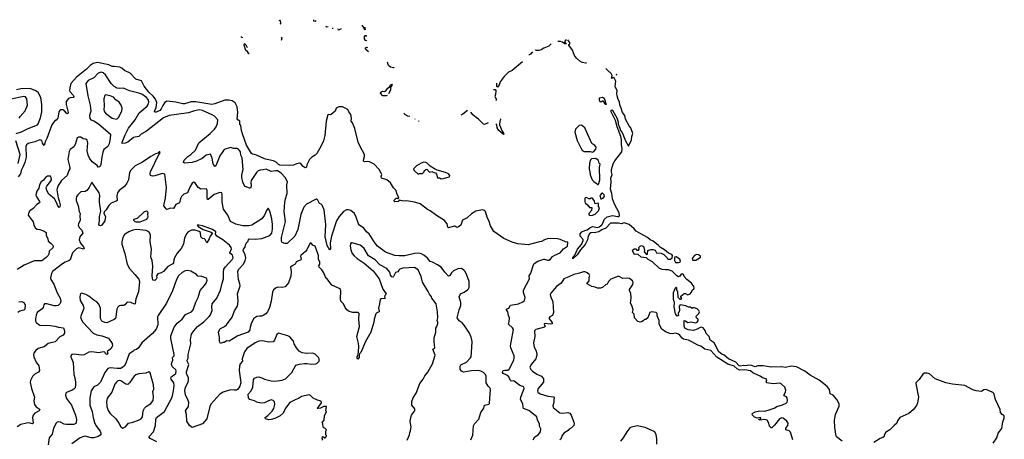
# Model space of a CAD drawing. Extents: x 1863017 to 1989460, y 394564 to 532820.
# Tile 206 of 213: x 1940029 to 1953640, y 519722 to 525530. Entities that reach past the tile are written whole.
import ezdxf

# ---------------------------------------------------------------- set-up
doc = ezdxf.new("R2010")
doc.units = 0

msp = doc.modelspace()

# ---------------------------------------------------------------- linework, layer by layer
at = {"layer": '0CON10XD'}
for points in [[(1943620, 525514), (1943625, 525530), (1943636, 525495), (1943635, 525473), (1943625, 525468)], [(1944125, 525513), (1944115, 525505), (1944095, 525511), (1944094, 525526), (1944097, 525527)], [(1944292, 525429), (1944275, 525426), (1944266, 525435), (1944266, 525438)], [(1944363, 525408), (1944355, 525406), (1944347, 525411)], [(1944471, 525405), (1944435, 525384), (1944433, 525402)], [(1944802, 525424), (1944800, 525405), (1944805, 525390), (1944795, 525392), (1944791, 525415), (1944766, 525445), (1944770, 525455)], [(1943105, 525286), (1943105, 525280), (1943095, 525290), (1943095, 525299)], [(1943644, 525289), (1943654, 525275), (1943643, 525241)], [(1944826, 525242), (1944825, 525238), (1944811, 525241), (1944797, 525265), (1944795, 525295), (1944805, 525311), (1944815, 525310), (1944825, 525296)], [(1943199, 525055), (1943198, 525055), (1943188, 525073), (1943187, 525075), (1943179, 525089), (1943156, 525105), (1943134, 525176), (1943135, 525202), (1943155, 525180), (1943172, 525145)], [(1944849, 525087), (1944815, 525117), (1944808, 525125), (1944809, 525141), (1944825, 525151), (1944838, 525146)], [(1947378, 525197), (1947377, 525196), (1947345, 525164), (1947275, 525136), (1947237, 525113), (1947205, 525104), (1947165, 525104), (1947159, 525113)], [(1947581, 525254), (1947559, 525225), (1947586, 525194), (1947565, 525194), (1947529, 525219), (1947506, 525226), (1947468, 525226)], [(1947862, 524929), (1947855, 524929), (1947805, 524938), (1947773, 524955), (1947725, 524995), (1947699, 525035), (1947669, 525109), (1947620, 525175), (1947620, 525185), (1947633, 525197), (1947632, 525215), (1947608, 525250)], [(1947116, 525086), (1947089, 525051), (1947075, 525041), (1947067, 525042)], [(1947425, 522271), (1947499, 522305), (1947545, 522359), (1947601, 522395), (1947608, 522445), (1947597, 522457), (1947585, 522452), (1947565, 522458), (1947499, 522489), (1947466, 522496), (1947335, 522499), (1947285, 522482), (1947242, 522458), (1947195, 522451), (1947057, 522413), (1946915, 522426), (1946835, 522451), (1946720, 522500), (1946585, 522596), (1946536, 522675), (1946521, 522735), (1946489, 522795), (1946467, 522875), (1946455, 522888), (1946425, 522900), (1946335, 522879), (1946275, 522841), (1946215, 522788), (1946148, 522755), (1946125, 522688), (1946095, 522661), (1946074, 522654), (1946045, 522672), (1946035, 522672), (1945958, 522648), (1945948, 522658), (1945936, 522706), (1945900, 522750), (1945789, 522819), (1945705, 522884), (1945664, 522904), (1945565, 522982), (1945485, 523004), (1945375, 523023), (1945335, 523020), (1945275, 523030), (1945260, 523015), (1945215, 523010), (1945203, 523023), (1945205, 523030), (1945235, 523058), (1945245, 523060), (1945258, 523052), (1945270, 523065), (1945244, 523124), (1945234, 523164), (1945195, 523203), (1945155, 523273), (1945105, 523311), (1945031, 523335), (1945026, 523355), (1945033, 523385), (1945027, 523407), (1944996, 523456), (1944928, 523528), (1944865, 523561), (1944835, 523568), (1944795, 523563), (1944782, 523572), (1944780, 523585), (1944796, 523634), (1944794, 523665), (1944734, 523774), (1944709, 523835), (1944662, 524025), (1944630, 524100), (1944613, 524123), (1944616, 524165), (1944606, 524216), (1944577, 524255), (1944563, 524285), (1944548, 524298), (1944492, 524322), (1944440, 524325), (1944405, 524304), (1944391, 524265), (1944335, 524218), (1944325, 524214), (1944301, 524219), (1944289, 524211), (1944267, 524125), (1944245, 523928), (1944227, 523855), (1944190, 523775), (1944135, 523679), (1944115, 523654), (1944068, 523625), (1944035, 523596), (1944000, 523520), (1943992, 523488), (1943975, 523478), (1943948, 523498), (1943922, 523532), (1943902, 523542), (1943855, 523536), (1943815, 523517), (1943775, 523510), (1943625, 523515), (1943605, 523525), (1943575, 523558), (1943537, 523577), (1943425, 523601), (1943361, 523625), (1943295, 523660), (1943245, 523669), (1943235, 523676), (1943164, 523794), (1943110, 523950), (1943095, 523998), (1943084, 524064), (1943070, 524085), (1943072, 524125), (1943045, 524142), (1943037, 524157), (1943043, 524245), (1943033, 524323), (1943008, 524378), (1942964, 524406), (1942925, 524417), (1942865, 524417), (1942725, 524364), (1942685, 524355), (1942465, 524394), (1942398, 524392), (1942305, 524364), (1942286, 524364), (1942186, 524386), (1942065, 524400), (1942029, 524381), (1942006, 524344), (1941986, 524295), (1941965, 524275), (1941915, 524250), (1941895, 524248), (1941892, 524265), (1941915, 524315), (1941923, 524385), (1941908, 524428), (1941873, 524473), (1941814, 524525), (1941751, 524611), (1941714, 524685), (1941635, 524707), (1941555, 524788), (1941478, 524828), (1941441, 524861), (1941415, 524871), (1941337, 524883), (1941305, 524881), (1941263, 524903), (1941106, 524936), (1941045, 524925), (1941001, 524895), (1940954, 524845), (1940815, 524735), (1940738, 524645), (1940722, 524588), (1940717, 524555), (1940721, 524535), (1940770, 524485), (1940779, 524465), (1940768, 524455), (1940725, 524449), (1940705, 524440), (1940673, 524397), (1940669, 524355), (1940697, 524245), (1940695, 524233), (1940685, 524228), (1940675, 524234), (1940647, 524267), (1940625, 524282), (1940596, 524284), (1940582, 524275), (1940572, 524255), (1940558, 524165), (1940535, 524139), (1940509, 524125), (1940471, 524075), (1940404, 523886), (1940380, 523840), (1940365, 523787), (1940345, 523819), (1940335, 523856), (1940305, 523868), (1940239, 523841), (1940145, 523815), (1940121, 523799), (1940112, 523775), (1940117, 523625), (1940099, 523551), (1940073, 523487), (1940048, 523442), (1940038, 523395), (1940009, 523355)], [(1945207, 524871), (1945195, 524863), (1945155, 524873), (1945125, 524894), (1945115, 524935), (1945119, 524944)], [(1945173, 524907), (1945175, 524905)], [(1946979, 524948), (1946978, 524945), (1946836, 524825), (1946785, 524802), (1946727, 524745), (1946670, 524670), (1946655, 524630), (1946635, 524598), (1946624, 524605), (1946623, 524651)], [(1951399, 519695), (1951320, 519755), (1951314, 519766), (1951295, 519885), (1951292, 519985), (1951308, 520065), (1951355, 520179), (1951359, 520215), (1951327, 520275), (1951275, 520335), (1951231, 520351), (1951223, 520413), (1951189, 520455), (1951080, 520540), (1950955, 520608), (1950884, 520664), (1950765, 520725), (1950695, 520736), (1950615, 520716), (1950563, 520723), (1950415, 520720), (1950335, 520733), (1950305, 520741), (1950265, 520737), (1950235, 520741), (1950195, 520725), (1950145, 520743), (1950105, 520748), (1950065, 520737), (1950035, 520743), (1949995, 520735), (1949975, 520737), (1949930, 520790), (1949825, 520836), (1949767, 520887), (1949735, 520899), (1949695, 520931), (1949627, 521055), (1949572, 521095), (1949558, 521145), (1949519, 521185), (1949507, 521227), (1949475, 521266), (1949455, 521274), (1949435, 521271), (1949394, 521245), (1949345, 521228), (1949268, 521235), (1949225, 521262), (1949213, 521287), (1949213, 521367), (1949235, 521360), (1949265, 521338), (1949305, 521350), (1949374, 521334), (1949392, 521345), (1949407, 521365), (1949410, 521385), (1949385, 521400), (1949378, 521425), (1949417, 521465), (1949427, 521485), (1949416, 521506), (1949396, 521526), (1949355, 521542), (1949338, 521542), (1949325, 521532), (1949302, 521552), (1949275, 521553), (1949239, 521569), (1949158, 521582), (1949147, 521563), (1949152, 521505), (1949132, 521465), (1949137, 521435), (1949117, 521427), (1949095, 521460), (1949074, 521555), (1949080, 521615), (1949069, 521655), (1949069, 521755), (1949095, 521820), (1949103, 521827), (1949110, 521825), (1949108, 521795), (1949123, 521763), (1949128, 521688), (1949155, 521660), (1949175, 521660), (1949180, 521675), (1949170, 521685), (1949170, 521705), (1949215, 521740), (1949235, 521738), (1949265, 521720), (1949298, 521735), (1949315, 521758), (1949325, 521788), (1949348, 521805), (1949353, 521817), (1949350, 521835), (1949316, 521885), (1949250, 521935), (1949216, 521976), (1949203, 522005), (1949185, 522010), (1949175, 522006), (1949155, 521980), (1949135, 521972), (1949115, 521984), (1949050, 522050), (1948997, 522067), (1948958, 522068), (1948912, 522072), (1948874, 522085), (1948775, 522179), (1948715, 522211), (1948692, 522232), (1948621, 522245), (1948575, 522284), (1948535, 522278), (1948522, 522285), (1948498, 522335), (1948504, 522346), (1948523, 522357), (1948545, 522358), (1948562, 522342), (1948585, 522341), (1948594, 522355), (1948590, 522375), (1948605, 522393), (1948626, 522406), (1948651, 522391), (1948668, 522345), (1948663, 522315), (1948695, 522282), (1948708, 522285), (1948710, 522335), (1948755, 522350), (1948785, 522350), (1948815, 522338), (1948834, 522304), (1948895, 522298), (1948935, 522278), (1948980, 522235), (1948982, 522222), (1948993, 522213), (1949027, 522213), (1949050, 522235), (1949052, 522265), (1949045, 522280), (1948996, 522296), (1948942, 522345), (1948886, 522376), (1948859, 522405), (1948785, 522462), (1948743, 522483), (1948708, 522515), (1948615, 522568), (1948551, 522601), (1948522, 522635), (1948454, 522695), (1948385, 522718), (1948345, 522705), (1948305, 522714), (1948198, 522712), (1948131, 522645), (1948075, 522621), (1948035, 522593), (1947995, 522582), (1947925, 522581), (1947905, 522568), (1947887, 522535), (1947876, 522484), (1947845, 522416), (1947782, 522345), (1947736, 522275), (1947675, 522220), (1947676, 522235), (1947701, 522269), (1947741, 522355), (1947793, 522417), (1947818, 522475), (1947817, 522487), (1947779, 522535), (1947776, 522565), (1947799, 522595), (1947840, 522610), (1947875, 522621), (1947910, 522650), (1947945, 522669), (1948015, 522655), (1948038, 522662), (1948075, 522692), (1948095, 522724), (1948110, 522765), (1948151, 522799), (1948225, 522819), (1948295, 522805), (1948313, 522807), (1948321, 522815), (1948315, 522855), (1948252, 522975), (1948225, 523052), (1948213, 523123), (1948195, 523185), (1948204, 523284), (1948202, 523335), (1948219, 523385), (1948210, 523425), (1948211, 523455), (1948234, 523536), (1948255, 523575), (1948355, 523699), (1948357, 523743), (1948346, 523804), (1948348, 523865), (1948341, 523915), (1948290, 524045), (1948266, 524136), (1948207, 524255), (1948205, 524279), (1948215, 524283), (1948225, 524277), (1948285, 524171), (1948300, 524115), (1948302, 524082), (1948325, 524027), (1948332, 523995), (1948359, 523969), (1948404, 523855), (1948445, 523780), (1948487, 523865), (1948492, 523915), (1948507, 523955), (1948477, 524035), (1948452, 524062), (1948402, 524155), (1948392, 524202), (1948363, 524243), (1948342, 524305), (1948325, 524353), (1948320, 524395), (1948303, 524425), (1948290, 524475), (1948284, 524505), (1948289, 524545), (1948262, 524605), (1948271, 524681), (1948246, 524726), (1948235, 524728), (1948215, 524717), (1948211, 524721), (1948218, 524755), (1948207, 524787), (1948157, 524825), (1948131, 524856)], [(1946267, 519715), (1946292, 519778), (1946303, 519907), (1946316, 519934), (1946378, 520002), (1946405, 520095), (1946444, 520155), (1946454, 520195), (1946513, 520207), (1946522, 520218), (1946537, 520415), (1946529, 520435), (1946505, 520459), (1946475, 520504), (1946479, 520595), (1946467, 520617), (1946439, 520645), (1946405, 520664), (1946365, 520673), (1946275, 520670), (1946165, 520649), (1946137, 520667), (1946119, 520695), (1946120, 520735), (1946129, 520751), (1946205, 520791), (1946258, 520845), (1946268, 520865), (1946276, 520925), (1946284, 521075), (1946272, 521135), (1946249, 521189), (1946175, 521301), (1946145, 521334), (1946102, 521362), (1946078, 521405), (1946102, 521515), (1946129, 521575), (1946126, 521615), (1946104, 521695), (1946124, 521735), (1946172, 521758), (1946219, 521791), (1946234, 521806), (1946240, 521825), (1946242, 521905), (1946211, 521995), (1946185, 522046), (1946170, 522065), (1946135, 522084), (1946085, 522081), (1946025, 522054), (1945998, 522025), (1945975, 521989), (1945955, 521982), (1945904, 522034), (1945853, 522103), (1945806, 522135), (1945735, 522172), (1945703, 522183), (1945668, 522228), (1945615, 522271), (1945585, 522287), (1945545, 522298), (1945485, 522292), (1945355, 522262), (1945275, 522262), (1945215, 522268), (1945085, 522312), (1944976, 522396), (1944928, 522455), (1944862, 522565), (1944824, 522595), (1944785, 522642), (1944725, 522686), (1944713, 522705), (1944682, 522795), (1944655, 522845), (1944605, 522887), (1944575, 522899), (1944545, 522898), (1944505, 522877), (1944445, 522804), (1944408, 522745), (1944339, 522535), (1944327, 522463), (1944322, 522435), (1944327, 522365), (1944315, 522340), (1944277, 522405), (1944251, 522525), (1944259, 522695), (1944238, 522898), (1944211, 522961), (1944196, 522976), (1944175, 522984), (1944152, 523032), (1944136, 523046), (1944125, 523046), (1943993, 522977), (1943955, 522934), (1943917, 522835), (1943873, 522625), (1943834, 522535), (1943725, 522434), (1943695, 522430), (1943656, 522446), (1943649, 522465), (1943648, 522515), (1943702, 522735), (1943687, 522875), (1943696, 523005), (1943702, 523048), (1943725, 523125), (1943722, 523245), (1943732, 523285), (1943701, 523345), (1943644, 523405), (1943595, 523436), (1943565, 523438), (1943505, 523428), (1943435, 523463), (1943395, 523451), (1943355, 523449), (1943325, 523436), (1943304, 523415), (1943229, 523305), (1943223, 523275), (1943228, 523225), (1943220, 523200), (1943205, 523196), (1943145, 523221), (1943131, 523241), (1943115, 523280), (1943100, 523345), (1943099, 523385), (1943116, 523456), (1943105, 523620), (1943088, 523655), (1943081, 523701), (1943055, 523737), (1943035, 523746), (1942985, 523749), (1942945, 523761), (1942854, 523735), (1942830, 523690), (1942795, 523647), (1942739, 523505), (1942725, 523500), (1942704, 523535), (1942689, 523615), (1942665, 523670), (1942605, 523654), (1942552, 523608), (1942475, 523572), (1942415, 523555), (1942305, 523543), (1942293, 523555), (1942303, 523585), (1942355, 523636), (1942395, 523665), (1942457, 523723), (1942507, 523825), (1942660, 523955), (1942722, 524015), (1942744, 524045), (1942762, 524095), (1942766, 524145), (1942723, 524193), (1942690, 524215), (1942555, 524272), (1942515, 524281), (1942445, 524270), (1942361, 524239), (1942095, 524203), (1942015, 524170), (1941781, 523989), (1941709, 523945), (1941676, 523915), (1941603, 523897), (1941525, 523834), (1941485, 523820), (1941445, 523818), (1941444, 523835), (1941485, 523936), (1941534, 524026), (1941627, 524145), (1941681, 524239), (1941792, 524335), (1941805, 524358), (1941813, 524395), (1941803, 524425), (1941783, 524455), (1941715, 524499), (1941675, 524514), (1941545, 524546), (1941465, 524584), (1941415, 524578), (1941375, 524583), (1941336, 524605), (1941294, 524645), (1941215, 524765), (1941185, 524795), (1941155, 524804), (1941115, 524791), (1941054, 524726), (1940974, 524686), (1940944, 524645), (1940973, 524475), (1941004, 524345), (1941014, 524265), (1940992, 524205), (1941000, 524160), (1941014, 524145), (1941055, 524132), (1941119, 524089), (1941284, 523945), (1941281, 523885), (1941268, 523812), (1941246, 523775), (1941192, 523735), (1941176, 523694), (1941164, 523626), (1941150, 523525), (1941135, 523492), (1941115, 523488), (1941100, 523510), (1941032, 523562), (1940995, 523615), (1940976, 523655), (1940963, 523715), (1940972, 523825), (1940963, 523863), (1940945, 523874), (1940905, 523879), (1940875, 523906), (1940840, 523905), (1940824, 523896), (1940796, 523804), (1940775, 523768), (1940727, 523735), (1940712, 523705), (1940696, 523595), (1940724, 523485), (1940723, 523465), (1940706, 523444), (1940686, 523374), (1940608, 523305), (1940559, 523235), (1940546, 523195), (1940543, 523173), (1940561, 523065), (1940575, 523022)], [(1948276, 524779), (1948278, 524768), (1948286, 524769)], [(1939980, 523955), (1940055, 523977), (1940146, 524025), (1940276, 524074), (1940285, 524086), (1940317, 524173), (1940333, 524255), (1940336, 524355), (1940323, 524455), (1940285, 524523), (1940254, 524545), (1940175, 524578), (1940046, 524574), (1939985, 524560)], [(1945108, 524481), (1945095, 524474), (1945051, 524475), (1945018, 524515), (1945021, 524525), (1945045, 524542), (1945065, 524534), (1945085, 524540), (1945117, 524583), (1945144, 524605), (1945155, 524630), (1945170, 524635), (1945176, 524625), (1945156, 524595), (1945155, 524552), (1945126, 524502)], [(1940021, 524165), (1940035, 524188), (1940105, 524266), (1940137, 524345), (1940128, 524435), (1940110, 524460), (1940088, 524468), (1939905, 524429)], [(1941365, 524154), (1941375, 524156), (1941395, 524175), (1941440, 524265), (1941446, 524305), (1941432, 524345), (1941405, 524386), (1941360, 524420), (1941325, 524456), (1941278, 524475), (1941215, 524488), (1941205, 524480), (1941192, 524435), (1941197, 524335), (1941190, 524285), (1941195, 524265), (1941217, 524237), (1941309, 524169), (1941325, 524161), (1941365, 524154)], [(1946580, 524564), (1946585, 524565), (1946602, 524562), (1946609, 524549), (1946608, 524495), (1946598, 524465), (1946620, 524425), (1946611, 524405)], [(1948135, 524354), (1948124, 524355), (1948110, 524390), (1948096, 524406), (1948065, 524390), (1948052, 524392), (1948042, 524418), (1948045, 524448), (1948085, 524457), (1948110, 524445), (1948135, 524354)], [(1945421, 524191), (1945395, 524193), (1945355, 524218), (1945346, 524234)], [(1946217, 524275), (1946155, 524223), (1946128, 524207)], [(1946503, 524102), (1946455, 524080), (1946442, 524082), (1946373, 524153), (1946338, 524175), (1946292, 524215), (1946272, 524245), (1946272, 524248)], [(1945498, 524152), (1945495, 524152), (1945490, 524155)], [(1945550, 524127), (1945547, 524127), (1945544, 524130)], [(1946670, 524160), (1946675, 524155), (1946676, 524144), (1946664, 524125), (1946663, 524073), (1946697, 523987), (1946715, 523960), (1946720, 523945), (1946715, 523940), (1946653, 523995), (1946630, 524035), (1946624, 524075), (1946612, 524082)], [(1947945, 523696), (1947965, 523704), (1947992, 523738), (1947996, 523765), (1947978, 523788), (1947937, 523815), (1947839, 524035), (1947795, 524071), (1947765, 524067), (1947714, 524015), (1947702, 523975), (1947735, 523858), (1947784, 523754), (1947805, 523722), (1947830, 523705), (1947915, 523704), (1947945, 523696)], [(1940009, 523541), (1940035, 523665), (1939975, 523855)], [(1942886, 521305), (1942965, 521411), (1942999, 521501), (1943038, 521565), (1943049, 521635), (1943041, 521735), (1943076, 521845), (1943072, 521875), (1943052, 521935), (1943043, 522045), (1943055, 522070), (1943125, 522144), (1943148, 522195), (1943154, 522235), (1943148, 522275), (1943118, 522335), (1943123, 522355), (1943142, 522375), (1943160, 522435), (1943187, 522465), (1943192, 522488), (1943203, 522497), (1943287, 522493), (1943375, 522501), (1943485, 522543), (1943513, 522577), (1943525, 522632), (1943524, 522695), (1943514, 522775), (1943485, 522880), (1943465, 522920), (1943442, 522888), (1943414, 522825), (1943376, 522774), (1943239, 522685), (1943195, 522677), (1943115, 522678), (1943015, 522698), (1942945, 522735), (1942907, 522825), (1942848, 522905), (1942828, 523002), (1942828, 523115), (1942822, 523132), (1942795, 523140), (1942715, 523112), (1942635, 523040), (1942625, 523043), (1942621, 523065), (1942622, 523162), (1942615, 523183), (1942605, 523190), (1942535, 523186), (1942496, 523206), (1942451, 523275), (1942435, 523283), (1942415, 523266), (1942380, 523210), (1942350, 523135), (1942299, 523115), (1942265, 523082), (1942252, 523055), (1942240, 522995), (1942189, 522971), (1942155, 522917), (1942115, 522923), (1942065, 522904), (1942052, 522912), (1942023, 522955), (1942044, 523065), (1942057, 523205), (1942033, 523393), (1942005, 523400), (1941895, 523367), (1941865, 523363), (1941839, 523375), (1941831, 523395), (1941838, 523425), (1941954, 523666), (1941971, 523689), (1941965, 523702), (1941955, 523699), (1941938, 523682), (1941906, 523674), (1941840, 523635), (1941725, 523559), (1941626, 523505), (1941564, 523445), (1941549, 523415), (1941531, 523315), (1941511, 523265), (1941479, 523221), (1941406, 523164), (1941382, 523135), (1941372, 523095), (1941374, 523026), (1941364, 523016), (1941295, 522992), (1941261, 522959), (1941225, 522898), (1941195, 522871), (1941194, 522845), (1941213, 522805), (1941207, 522745), (1941165, 522685), (1941145, 522677), (1941132, 522682), (1941121, 522695), (1941131, 522745), (1941131, 522805), (1941152, 522878), (1941134, 523005), (1941130, 523035), (1941135, 523095), (1941129, 523135), (1941025, 523282), (1940988, 523205), (1940956, 523164), (1940935, 523153), (1940875, 523145), (1940833, 523107), (1940815, 523081), (1940808, 523055), (1940809, 523025), (1940835, 522955), (1940850, 522875), (1940864, 522845), (1940860, 522815), (1940867, 522755), (1940840, 522705), (1940838, 522685), (1940851, 522652), (1940886, 522616), (1940903, 522575), (1940862, 522525), (1940851, 522485), (1940869, 522435), (1940909, 522385), (1940918, 522362), (1940915, 522354), (1940848, 522372), (1940815, 522358), (1940758, 522302), (1940727, 522205), (1940705, 522190), (1940657, 522173), (1940621, 522149), (1940483, 522045), (1940467, 522015), (1940454, 521955), (1940459, 521935), (1940500, 521869), (1940545, 521747), (1940588, 521675), (1940596, 521635), (1940588, 521602), (1940561, 521575), (1940535, 521567), (1940505, 521569), (1940403, 521597), (1940374, 521596), (1940364, 521585), (1940353, 521545), (1940340, 521530), (1940270, 521475), (1940255, 521440), (1940246, 521385), (1940247, 521355), (1940255, 521339), (1940305, 521303), (1940455, 521298), (1940515, 521289), (1940565, 521273), (1940633, 521265), (1940650, 521225), (1940647, 521193), (1940632, 521165), (1940585, 521140), (1940518, 521072), (1940424, 521046), (1940367, 521003), (1940285, 520977), (1940246, 520945), (1940228, 520922), (1940218, 520892), (1940222, 520862), (1940258, 520788), (1940295, 520738), (1940304, 520675), (1940289, 520651), (1940242, 520628), (1940207, 520593), (1940176, 520535), (1940172, 520508), (1940192, 520425), (1940233, 520307), (1940223, 520255), (1940233, 520205), (1940255, 520173), (1940300, 520145), (1940306, 520135), (1940298, 520115), (1940237, 520083), (1940216, 520054), (1940208, 520025), (1940213, 519945), (1940206, 519934), (1940155, 519948), (1940125, 519947), (1940045, 519927), (1939995, 519894)], [(1945855, 523328), (1945885, 523332), (1945970, 523355), (1945977, 523375), (1945957, 523395), (1945915, 523416), (1945798, 523448), (1945764, 523464), (1945702, 523502), (1945662, 523545), (1945644, 523554), (1945615, 523559), (1945581, 523545), (1945514, 523505), (1945472, 523465), (1945481, 523441), (1945535, 523392), (1945555, 523400), (1945595, 523400), (1945618, 523425), (1945622, 523438), (1945642, 523458), (1945655, 523460), (1945695, 523420), (1945725, 523428), (1945753, 523413), (1945775, 523410), (1945792, 523392), (1945803, 523343), (1945832, 523342), (1945855, 523328)], [(1948025, 523250), (1948037, 523263), (1948050, 523315), (1948046, 523485), (1948052, 523532), (1948041, 523545), (1948029, 523579), (1947995, 523607), (1947935, 523606), (1947919, 523591), (1947906, 523545), (1947903, 523465), (1947912, 523425), (1947913, 523383), (1947941, 523311), (1947965, 523288), (1947999, 523269), (1948015, 523250), (1948025, 523250)], [(1940575, 523022), (1940589, 522965), (1940585, 522940), (1940575, 522928), (1940555, 522952), (1940538, 522998), (1940508, 523048), (1940431, 523115), (1940404, 523164), (1940397, 523205), (1940403, 523225), (1940455, 523291), (1940467, 523315), (1940466, 523345), (1940455, 523362), (1940415, 523366), (1940385, 523346), (1940360, 523310), (1940325, 523287), (1940303, 523245), (1940292, 523198), (1940267, 523155), (1940252, 523105), (1940258, 523085), (1940304, 523015), (1940306, 523004), (1940301, 522995), (1940267, 522973), (1940214, 522916), (1940167, 522885), (1940154, 522865), (1940147, 522825), (1940213, 522733), (1940226, 522685), (1940246, 522645), (1940270, 522630), (1940306, 522626), (1940368, 522605), (1940393, 522585), (1940394, 522574), (1940396, 522546), (1940420, 522495), (1940422, 522462), (1940465, 522434), (1940484, 522414), (1940490, 522395), (1940485, 522374), (1940436, 522325), (1940431, 522285), (1940421, 522265), (1940394, 522236), (1940336, 522194), (1940235, 522190), (1940195, 522178), (1940089, 522131), (1939996, 522074)], [(1948075, 523050), (1948085, 523060), (1948095, 523060), (1948112, 523085), (1948107, 523107), (1948085, 523130), (1948075, 523130), (1948050, 523095), (1948062, 523052), (1948075, 523050)], [(1947915, 522820), (1947945, 522823), (1947985, 522837), (1948030, 522885), (1948042, 522925), (1948032, 522945), (1948032, 522975), (1948025, 522988), (1947982, 522982), (1947977, 523017), (1947945, 523058), (1947925, 523060), (1947915, 523050), (1947895, 523050), (1947865, 523068), (1947848, 523062), (1947842, 523055), (1947840, 523015), (1947848, 522995), (1947883, 522963), (1947905, 522930), (1947938, 522928), (1947932, 522888), (1947898, 522845), (1947898, 522828), (1947915, 522820)], [(1941635, 522730), (1941695, 522732), (1941785, 522770), (1941801, 522785), (1941806, 522805), (1941800, 522835), (1941803, 522855), (1941794, 522874), (1941775, 522880), (1941745, 522866), (1941655, 522777), (1941600, 522765), (1941600, 522755), (1941620, 522735), (1941635, 522730)], [(1944205, 519710), (1944218, 519722), (1944210, 519735), (1944215, 519760), (1944228, 519758), (1944245, 519740), (1944260, 519745), (1944260, 519755), (1944270, 519765), (1944270, 519775), (1944260, 519785), (1944260, 519835), (1944268, 519855), (1944248, 519878), (1944235, 519880), (1944222, 519892), (1944220, 519935), (1944212, 519955), (1944240, 519985), (1944242, 520045), (1944268, 520105), (1944260, 520115), (1944268, 520175), (1944235, 520178), (1944188, 520155), (1944155, 520147), (1944145, 520148), (1944140, 520155), (1944165, 520177), (1944202, 520225), (1944195, 520248), (1944145, 520262), (1944085, 520290), (1944049, 520329), (1944029, 520339), (1943925, 520316), (1943884, 520286), (1943835, 520268), (1943765, 520230), (1943704, 520155), (1943669, 520085), (1943630, 520045), (1943555, 520012), (1943505, 519996), (1943475, 519993), (1943428, 520005), (1943421, 520015), (1943424, 520025), (1943460, 520050), (1943519, 520111), (1943542, 520148), (1943556, 520205), (1943549, 520239), (1943535, 520259), (1943505, 520266), (1943470, 520255), (1943415, 520228), (1943365, 520221), (1943305, 520236), (1943275, 520254), (1943210, 520275), (1943190, 520295), (1943188, 520345), (1943227, 520393), (1943251, 520445), (1943262, 520545), (1943275, 520568), (1943305, 520582), (1943335, 520586), (1943378, 520575), (1943415, 520554), (1943505, 520529), (1943555, 520526), (1943655, 520539), (1943705, 520561), (1943765, 520617), (1943789, 520645), (1943845, 520746), (1943895, 520764), (1943965, 520773), (1944005, 520773), (1944065, 520760), (1944122, 520768), (1944140, 520775), (1944170, 520805), (1944167, 520837), (1944158, 520855), (1944115, 520900), (1944075, 520912), (1943995, 520908), (1943935, 520920), (1943894, 520944), (1943856, 520986), (1943823, 521045), (1943815, 521078), (1943762, 521142), (1943736, 521156), (1943605, 521190), (1943585, 521172), (1943553, 521095), (1943531, 521069), (1943475, 521065), (1943385, 521084), (1943335, 521078), (1943282, 521055), (1943171, 520979), (1943136, 520934), (1943106, 520836), (1943109, 520805), (1943078, 520765), (1943069, 520735), (1943063, 520675), (1943086, 520505), (1943073, 520457), (1943060, 520435), (1943039, 520411), (1943025, 520404), (1942995, 520401), (1942945, 520408), (1942843, 520375), (1942794, 520345), (1942672, 520208), (1942655, 520175), (1942616, 520005), (1942555, 519934), (1942414, 519884), (1942378, 519915), (1942338, 519975), (1942333, 520065), (1942320, 520115), (1942361, 520175), (1942368, 520232), (1942355, 520273), (1942322, 520335), (1942314, 520396), (1942322, 520445), (1942353, 520505), (1942361, 520535), (1942361, 520575), (1942335, 520633), (1942334, 520656), (1942368, 520755), (1942348, 520795), (1942346, 520815), (1942359, 520845), (1942359, 520895), (1942393, 521045), (1942388, 521105), (1942405, 521176), (1942434, 521225), (1942489, 521285), (1942575, 521346), (1942649, 521421), (1942666, 521445), (1942688, 521505), (1942683, 521555), (1942688, 521595), (1942752, 521675), (1942806, 521784), (1942826, 521884), (1942845, 521945), (1942846, 522036), (1942853, 522075), (1942872, 522108), (1942971, 522215), (1942980, 522235), (1942972, 522272), (1942936, 522296), (1942935, 522305), (1942956, 522356), (1942952, 522375), (1942928, 522408), (1942835, 522483), (1942752, 522535), (1942735, 522560), (1942742, 522595), (1942693, 522625), (1942555, 522677), (1942505, 522687), (1942482, 522685), (1942498, 522665), (1942565, 522627), (1942675, 522590), (1942692, 522575), (1942660, 522535), (1942646, 522495), (1942615, 522440), (1942595, 522487), (1942585, 522497), (1942555, 522503), (1942535, 522522), (1942526, 522586), (1942510, 522600), (1942456, 522616), (1942405, 522616), (1942357, 522595), (1942334, 522565), (1942305, 522508), (1942294, 522426), (1942286, 522405), (1942261, 522365), (1942205, 522298), (1942168, 522232), (1942159, 522205), (1942155, 522163), (1942145, 522152), (1942078, 522115), (1942017, 522043), (1941986, 522024), (1941940, 522010), (1941922, 521985), (1941923, 521955), (1941915, 521938), (1941895, 521920), (1941870, 521925), (1941861, 521985), (1941871, 522119), (1941860, 522195), (1941841, 522245), (1941853, 522355), (1941834, 522455), (1941836, 522545), (1941830, 522575), (1941815, 522592), (1941775, 522610), (1941645, 522628), (1941595, 522618), (1941536, 522595), (1941478, 522555), (1941453, 522515), (1941440, 522455), (1941441, 522425), (1941480, 522295), (1941515, 522145), (1941548, 522088), (1941622, 522005), (1941678, 521938), (1941684, 521905), (1941669, 521765), (1941635, 521665), (1941625, 521598), (1941615, 521593), (1941565, 521614), (1941522, 521618), (1941505, 521612), (1941483, 521585), (1941468, 521575), (1941425, 521574), (1941403, 521567), (1941387, 521553), (1941373, 521525), (1941359, 521415), (1941351, 521395), (1941335, 521379), (1941235, 521335), (1941205, 521337), (1941165, 521355), (1941145, 521395), (1941144, 521535), (1941125, 521591), (1941096, 521625), (1941055, 521647), (1940985, 521702), (1940945, 521724), (1940885, 521746), (1940872, 521738), (1940865, 521720), (1940860, 521695), (1940864, 521645), (1940905, 521576), (1940916, 521534), (1940871, 521415), (1940879, 521385), (1940901, 521345), (1941045, 521193), (1941095, 521167), (1941165, 521154), (1941255, 521120), (1941305, 521047), (1941314, 521015), (1941288, 520972), (1941240, 520935), (1941249, 520905), (1941235, 520894), (1941214, 520905), (1941212, 520925), (1941205, 520930), (1941185, 520931), (1941125, 520918), (1941025, 520933), (1940985, 520926), (1940919, 520891), (1940885, 520885), (1940778, 520902), (1940751, 520895), (1940734, 520875), (1940734, 520865), (1940766, 520785), (1940775, 520618), (1940789, 520575), (1940798, 520515), (1940800, 520475), (1940794, 520436), (1940779, 520415), (1940755, 520400), (1940675, 520372), (1940665, 520362), (1940661, 520335), (1940678, 520285), (1940745, 520196), (1940802, 520055), (1940813, 519995), (1940808, 519945), (1940775, 519928), (1940675, 519927), (1940645, 519932), (1940595, 519959), (1940565, 519966), (1940545, 519959), (1940531, 519945), (1940496, 519875), (1940476, 519795), (1940436, 519744), (1940424, 519645)], [(1945385, 519710), (1945418, 519785), (1945420, 519815), (1945433, 519837), (1945440, 519895), (1945426, 519966), (1945430, 520005), (1945446, 520054), (1945488, 520112), (1945491, 520125), (1945489, 520145), (1945449, 520195), (1945450, 520245), (1945469, 520295), (1945509, 520361), (1945559, 520495), (1945605, 520555), (1945629, 520601), (1945673, 520653), (1945736, 520765), (1945770, 520885), (1945742, 520968), (1945769, 520985), (1945757, 521075), (1945758, 521125), (1945781, 521205), (1945782, 521258), (1945797, 521283), (1945810, 521325), (1945809, 521345), (1945799, 521365), (1945809, 521405), (1945806, 521485), (1945786, 521595), (1945726, 521675), (1945721, 521695), (1945692, 521732), (1945675, 521769), (1945597, 521895), (1945577, 521977), (1945535, 522069), (1945485, 522099), (1945325, 522090), (1945284, 522076), (1945269, 522061), (1945255, 522039), (1945225, 522032), (1945195, 521974), (1945185, 521966), (1945175, 521969), (1945153, 521993), (1945145, 522035), (1945105, 522084), (1945008, 522138), (1944942, 522205), (1944852, 522262), (1944791, 522365), (1944756, 522396), (1944735, 522408), (1944625, 522440), (1944611, 522439), (1944603, 522427), (1944599, 522395), (1944607, 522345), (1944626, 522295), (1944651, 522261), (1944695, 522224), (1944790, 522160), (1944913, 522053), (1944996, 521945), (1945051, 521801), (1945096, 521735), (1945092, 521725), (1945076, 521714), (1945073, 521695), (1945082, 521675), (1945078, 521672), (1945025, 521666), (1945012, 521655), (1945004, 521595), (1944987, 521535), (1944999, 521495), (1944997, 521485), (1944965, 521471), (1944953, 521457), (1944929, 521385), (1944925, 521342), (1944881, 521205), (1944809, 521075), (1944746, 520925), (1944728, 520905), (1944720, 520885), (1944720, 520855), (1944705, 520832), (1944692, 520845), (1944693, 520865), (1944702, 520878), (1944711, 520929), (1944719, 521015), (1944710, 521070), (1944688, 521145), (1944726, 521285), (1944717, 521387), (1944720, 521465), (1944707, 521477), (1944635, 521477), (1944585, 521491), (1944553, 521515), (1944530, 521545), (1944506, 521596), (1944468, 521635), (1944462, 521665), (1944469, 521775), (1944457, 521805), (1944345, 521855), (1944295, 521925), (1944250, 521975), (1944233, 522025), (1944205, 522068), (1944170, 522105), (1944166, 522124), (1944178, 522145), (1944178, 522175), (1944161, 522215), (1944160, 522265), (1944115, 522393), (1944105, 522401), (1944085, 522403), (1944058, 522438), (1944045, 522438), (1944039, 522431), (1943999, 522345), (1943980, 522320), (1943913, 522265), (1943910, 522255), (1943920, 522215), (1943915, 522207), (1943863, 522185), (1943851, 522175), (1943837, 522145), (1943795, 522124), (1943774, 522106), (1943781, 522045), (1943778, 521978), (1943745, 521887), (1943699, 521831), (1943655, 521821), (1943594, 521826), (1943572, 521818), (1943538, 521792), (1943523, 521757), (1943504, 521635), (1943483, 521545), (1943455, 521487), (1943431, 521459), (1943396, 521434), (1943375, 521426), (1943345, 521428), (1943305, 521420), (1943267, 521393), (1943232, 521335), (1943213, 521275), (1943208, 521235), (1943185, 521206), (1943045, 521152), (1942925, 521082), (1942894, 521086), (1942857, 521063), (1942838, 521062), (1942805, 521048), (1942790, 521075), (1942790, 521135), (1942779, 521205), (1942794, 521245), (1942804, 521255), (1942858, 521282), (1942886, 521305)], [(1947127, 519715), (1947150, 519755), (1947195, 519786), (1947228, 519825), (1947233, 519865), (1947214, 519905), (1947213, 519937), (1947189, 519989), (1947176, 520035), (1947065, 520120), (1946995, 520150), (1946988, 520165), (1946983, 520215), (1946950, 520275), (1946955, 520304), (1947001, 520425), (1946999, 520445), (1946985, 520455), (1946945, 520465), (1946865, 520526), (1946855, 520531), (1946825, 520527), (1946815, 520536), (1946790, 520585), (1946765, 520608), (1946713, 520633), (1946704, 520645), (1946707, 520663), (1946716, 520674), (1946735, 520680), (1946775, 520679), (1946795, 520694), (1946858, 520815), (1946865, 520845), (1946864, 520875), (1946818, 520988), (1946814, 521015), (1946822, 521065), (1946854, 521244), (1946843, 521265), (1946786, 521315), (1946796, 521354), (1946800, 521405), (1946787, 521435), (1946777, 521487), (1946760, 521515), (1946760, 521525), (1946792, 521535), (1946813, 521577), (1946926, 521595), (1946985, 521623), (1947005, 521644), (1947018, 521685), (1946995, 521755), (1946993, 521785), (1947076, 521945), (1947073, 521985), (1947095, 522022), (1947126, 522125), (1947142, 522155), (1947192, 522188), (1947275, 522214), (1947285, 522216), (1947325, 522201), (1947345, 522201), (1947365, 522214), (1947396, 522254), (1947425, 522271)], [(1949375, 522202), (1949423, 522227), (1949440, 522245), (1949440, 522255), (1949414, 522274), (1949385, 522279), (1949355, 522264), (1949335, 522240), (1949323, 522213), (1949335, 522202), (1949375, 522202)], [(1949135, 522168), (1949155, 522173), (1949162, 522185), (1949156, 522215), (1949105, 522249), (1949080, 522245), (1949080, 522195), (1949095, 522170), (1949135, 522168)], [(1941925, 519688), (1941834, 519735), (1941814, 519755), (1941880, 519825), (1941905, 519915), (1941913, 519995), (1941922, 520025), (1942031, 520109), (1942135, 520304), (1942157, 520393), (1942165, 520465), (1942158, 520505), (1942124, 520555), (1942119, 520575), (1942128, 520592), (1942165, 520614), (1942185, 520635), (1942194, 520665), (1942188, 520685), (1942141, 520725), (1942129, 520755), (1942131, 520779), (1942147, 520815), (1942143, 520855), (1942162, 520875), (1942165, 520895), (1942116, 521116), (1942118, 521155), (1942166, 521275), (1942205, 521329), (1942276, 521384), (1942322, 521448), (1942402, 521488), (1942429, 521515), (1942462, 521618), (1942498, 521685), (1942525, 521782), (1942585, 521852), (1942606, 521885), (1942619, 521925), (1942617, 521945), (1942610, 521950), (1942545, 521974), (1942492, 521978), (1942471, 522005), (1942395, 522047), (1942355, 522059), (1942315, 522052), (1942275, 522029), (1942224, 521985), (1942198, 521935), (1942141, 521775), (1942058, 521605), (1941941, 521435), (1941934, 521415), (1941937, 521305), (1941914, 521245), (1941866, 521185), (1941716, 521055), (1941673, 520987), (1941645, 520964), (1941610, 520955), (1941592, 520935), (1941540, 520905), (1941497, 520775), (1941473, 520735), (1941425, 520702), (1941375, 520700), (1941278, 520712), (1941248, 520702), (1941204, 520645), (1941147, 520513), (1941105, 520470), (1941052, 520448), (1941018, 520395), (1941000, 520295), (1940997, 520195), (1941031, 520105), (1941043, 520025), (1941063, 519955), (1941082, 519912), (1941139, 519835), (1941151, 519805), (1941151, 519785), (1941115, 519759), (1941055, 519741), (1941015, 519742), (1940935, 519765), (1940915, 519763), (1940865, 519740), (1940750, 519660)], [(1950718, 519715), (1950683, 519823), (1950665, 519838), (1950622, 519855), (1950621, 519875), (1950646, 519915), (1950650, 519945), (1950633, 519973), (1950585, 520013), (1950565, 520020), (1950533, 520007), (1950465, 519917), (1950425, 519882), (1950415, 519882), (1950393, 519905), (1950383, 519945), (1950361, 519985), (1950325, 519995), (1950265, 519989), (1950245, 519994), (1950248, 520002), (1950272, 520005), (1950275, 520017), (1950265, 520024), (1950225, 520016), (1950185, 520027), (1950157, 520055), (1950153, 520075), (1950162, 520085), (1950195, 520103), (1950255, 520116), (1950323, 520113), (1950375, 520124), (1950460, 520155), (1950495, 520178), (1950575, 520197), (1950625, 520220), (1950636, 520234), (1950642, 520255), (1950636, 520295), (1950628, 520308), (1950595, 520324), (1950590, 520335), (1950613, 520375), (1950618, 520402), (1950607, 520445), (1950555, 520492), (1950535, 520501), (1950445, 520488), (1950355, 520502), (1950350, 520515), (1950358, 520545), (1950347, 520557), (1950295, 520573), (1950267, 520595), (1950165, 520642), (1950130, 520670), (1950055, 520683), (1949981, 520681), (1949949, 520699), (1949907, 520735), (1949820, 520760), (1949753, 520803), (1949667, 520857), (1949585, 520949), (1949498, 520968), (1949445, 521009), (1949404, 521024), (1949322, 521072), (1949275, 521092), (1949205, 521108), (1949183, 521125), (1949154, 521165), (1949135, 521178), (1949095, 521193), (1949055, 521183), (1949015, 521186), (1948955, 521208), (1948907, 521247), (1948867, 521315), (1948870, 521365), (1948843, 521433), (1948840, 521465), (1948827, 521477), (1948765, 521488), (1948742, 521475), (1948712, 521405), (1948685, 521380), (1948665, 521378), (1948649, 521361), (1948625, 521348), (1948605, 521343), (1948575, 521352), (1948530, 521405), (1948522, 521452), (1948500, 521475), (1948510, 521515), (1948490, 521575), (1948472, 521605), (1948480, 521675), (1948477, 521745), (1948458, 521775), (1948458, 521795), (1948477, 521825), (1948507, 521865), (1948510, 521895), (1948502, 521915), (1948459, 521949), (1948425, 521954), (1948365, 521948), (1948317, 521977), (1948305, 521978), (1948201, 521939), (1948168, 521905), (1948149, 521871), (1948125, 521860), (1948086, 521824), (1948056, 521814), (1948015, 521813), (1947985, 521828), (1947940, 521835), (1947872, 521872), (1947872, 521888), (1947885, 521890), (1947900, 521915), (1947902, 521965), (1947910, 521985), (1947902, 522005), (1947875, 522026), (1947845, 522039), (1947825, 522039), (1947769, 522021), (1947688, 522005), (1947619, 521971), (1947551, 521945), (1947515, 521885), (1947451, 521835), (1947369, 521745), (1947363, 521725), (1947366, 521705), (1947398, 521625), (1947407, 521475), (1947395, 521436), (1947356, 521415), (1947346, 521405), (1947345, 521395), (1947378, 521355), (1947389, 521335), (1947389, 521321), (1947365, 521316), (1947290, 521325), (1947278, 521315), (1947292, 521285), (1947282, 521275), (1947165, 521240), (1947145, 521225), (1947149, 521145), (1947131, 521055), (1947139, 520995), (1947164, 520955), (1947178, 520908), (1947178, 520885), (1947164, 520836), (1947099, 520755), (1947083, 520715), (1947096, 520686), (1947120, 520665), (1947180, 520625), (1947242, 520595), (1947270, 520560), (1947271, 520515), (1947196, 520425), (1947186, 520395), (1947192, 520375), (1947223, 520353), (1947329, 520319), (1947408, 520308), (1947416, 520296), (1947413, 520265), (1947412, 520235), (1947399, 520185), (1947404, 520164), (1947495, 520089), (1947535, 520083), (1947605, 520091), (1947635, 520084), (1947653, 520055), (1947690, 519960), (1947693, 519935), (1947687, 519915), (1947655, 519881), (1947625, 519864), (1947611, 519845), (1947551, 519809), (1947526, 519774), (1947509, 519725), (1947495, 519713)], [(1940015, 521626), (1940058, 521628), (1940085, 521614), (1940104, 521585), (1940100, 521525), (1940085, 521508), (1940033, 521495), (1940005, 521479)], [(1941455, 519874), (1941492, 519895), (1941535, 519946), (1941595, 519957), (1941673, 519985), (1941706, 520005), (1941727, 520035), (1941734, 520115), (1941754, 520155), (1941775, 520178), (1941843, 520217), (1941875, 520258), (1941879, 520315), (1941869, 520385), (1941881, 520415), (1941878, 520475), (1941834, 520644), (1941815, 520654), (1941772, 520638), (1941674, 520626), (1941636, 520615), (1941613, 520595), (1941548, 520502), (1941525, 520480), (1941495, 520484), (1941425, 520532), (1941405, 520538), (1941385, 520531), (1941365, 520515), (1941346, 520485), (1941303, 520375), (1941252, 520312), (1941237, 520285), (1941231, 520245), (1941234, 520175), (1941252, 520122), (1941280, 520080), (1941357, 520007), (1941399, 519945), (1941425, 519893), (1941455, 519874)], [(1953485, 519670), (1953537, 519743), (1953557, 519805), (1953605, 519870), (1953618, 519962), (1953640, 520015), (1953640, 520045), (1953625, 520060), (1953615, 520060), (1953588, 520095), (1953582, 520135), (1953520, 520275), (1953496, 520356), (1953481, 520371), (1953389, 520409), (1953355, 520405), (1953325, 520384), (1953253, 520393), (1953207, 520407), (1953095, 520468), (1952923, 520483), (1952832, 520502), (1952685, 520560), (1952605, 520626), (1952575, 520639), (1952535, 520638), (1952515, 520624), (1952465, 520549), (1952421, 520509), (1952417, 520495), (1952452, 520305), (1952442, 520225), (1952428, 520192), (1952378, 520132), (1952322, 520078), (1952196, 520025), (1952163, 519977), (1952156, 519945), (1952116, 519915), (1952059, 519851), (1951996, 519815), (1951978, 519775), (1951978, 519762), (1951960, 519745), (1951925, 519734), (1951835, 519676)], [(1948836, 519655), (1948836, 519735), (1948828, 519785), (1948807, 519825), (1948674, 519884), (1948565, 519909), (1948485, 519891), (1948465, 519879), (1948421, 519825), (1948370, 519740), (1948335, 519696)]]:
    msp.add_lwpolyline(points, dxfattribs=at)

doc.saveas('drawing.dxf')
